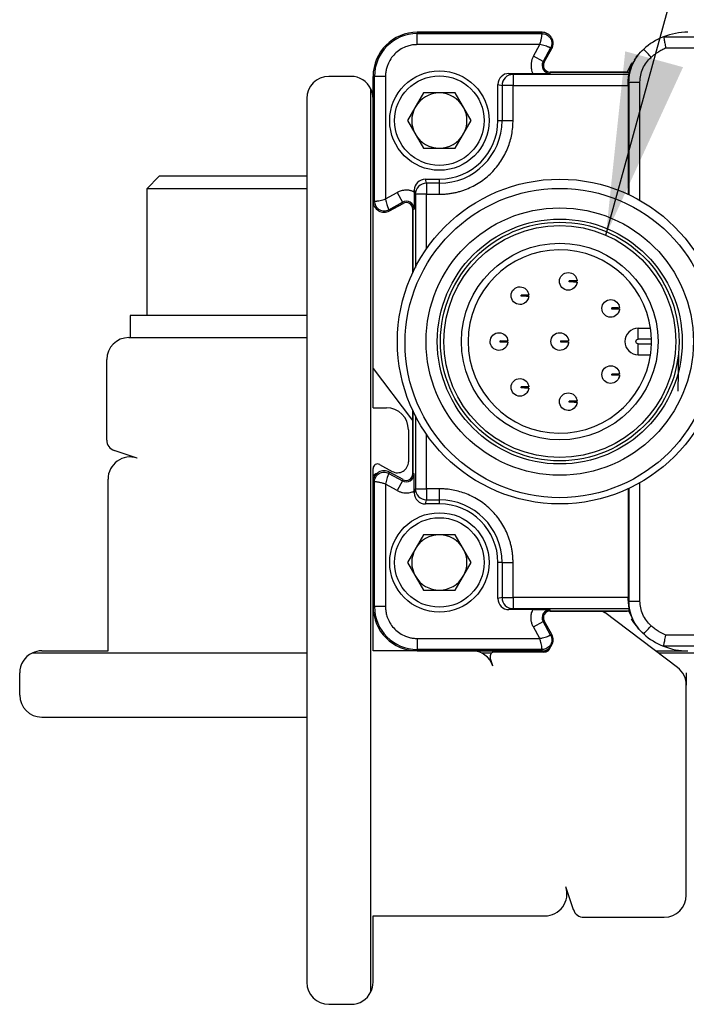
# Model space of a CAD drawing. Header units: millimetres. Extents: x 16 to 683, y 16 to 524.
# Tile 3 of 18: x 54 to 85, y 155 to 200. Entities that reach past the tile are written whole.
import ezdxf

# ---------------------------------------------------------------- set-up
doc = ezdxf.new("R2010")
doc.units = ezdxf.units.MM
doc.header["$LTSCALE"] = 2.5
doc.layers.add('DIMENSIONS', color=140, linetype='Continuous', lineweight=25)
doc.dimstyles.new('SLDDIMSTYLE3', dxfattribs={"dimtxt": 0.18, "dimasz": 8.255, "dimexe": 0, "dimexo": 0.0625, "dimgap": 0, "dimtad": 0, "dimtih": 1, "dimtoh": 1, "dimdec": 0, "dimrnd": 1e-09, "dimzin": 0, "dimdsep": 46, "dimtxsty": 'Standard', "dimsah": 1, "dimcen": 0.09, "dimadec": 0, "dimazin": 0, "dimtfac": 8.255, "dimtdec": 0, "dimtofl": 0, "dimtmove": 0, "dimatfit": 3, "dimfxl": 0, "dimfrac": 2, "dimtolj": 1, "dimtzin": 0, "dimarcsym": 0})

msp = doc.modelspace()

# ---------------------------------------------------------------- linework, layer by layer
for p, q in [((72.325, 199.055), (72.325, 198.994)), ((72.325, 199.055), (77.975, 199.055)), ((77.975, 199.055), (72.325, 199.055)), ((72.325, 198.494), (72.325, 198.994)), ((72.325, 198.994), (77.975, 198.994)), ((77.975, 198.994), (77.975, 199.055)), ((83.478, 198.848), (97.69, 198.848)), ((77.871, 198.494), (72.325, 198.494)), ((77.582, 197.974), (77.871, 198.494)), ((78.359, 198.342), (78.019, 197.731)), ((78.412, 198.313), (78.359, 198.342)), ((83.577, 198.348), (97.69, 198.348)), ((78.019, 197.731), (77.582, 197.974)), ((78.073, 197.701), (78.412, 198.313)), ((78.073, 197.701), (78.412, 198.313)), ((82.297, 197.986), (82.148, 197.807)), ((78.019, 197.731), (78.073, 197.701)), ((69.325, 197.055), (68.325, 197.055)), ((70.325, 191.405), (70.325, 197.055)), ((70.325, 197.055), (70.386, 197.055)), ((70.325, 197.055), (70.325, 196.305)), ((70.386, 191.405), (70.386, 197.055)), ((70.886, 197.055), (70.386, 197.055)), ((70.886, 197.055), (70.886, 191.509)), ((76.66, 197.144), (76.475, 197.19)), ((76.475, 197.19), (77.555, 197.19)), ((76.66, 197.144), (76.66, 196.644)), ((81.906, 197.144), (76.66, 197.144)), ((78.335, 197.255), (81.899, 197.255)), ((78.335, 197.194), (78.335, 197.255)), ((81.825, 197.255), (78.335, 197.255)), ((75.975, 196.69), (76.161, 196.644)), ((75.975, 195.055), (75.975, 196.69)), ((76.66, 196.644), (76.161, 196.644)), ((76.161, 196.644), (76.161, 195.055)), ((76.66, 195.055), (76.66, 196.644)), ((76.66, 196.644), (81.871, 196.644)), ((81.871, 196.766), (81.908, 196.801)), ((81.871, 196.644), (81.871, 191.721)), ((81.908, 196.801), (81.908, 191.704)), ((82.408, 191.445), (82.408, 196.801)), ((70.225, 155.619), (70.225, 196.491)), ((72.603, 196.305), (71.882, 195.055)), ((74.047, 196.305), (72.603, 196.305)), ((74.768, 195.055), (74.047, 196.305)), ((67.325, 196.055), (67.325, 156.055)), ((71.882, 195.055), (72.603, 193.805)), ((74.047, 193.805), (74.768, 195.055)), ((75.975, 195.055), (76.161, 195.055)), ((76.161, 195.055), (76.66, 195.055)), ((70.325, 193.805), (70.325, 191.405)), ((72.603, 193.805), (74.047, 193.805)), ((60.642, 192.535), (60.075, 191.968)), ((63.557, 192.535), (60.642, 192.535)), ((67.325, 192.535), (63.557, 192.535)), ((72.737, 192.22), (72.69, 192.405)), ((72.69, 192.405), (73.325, 192.405)), ((73.325, 192.22), (72.737, 192.22)), ((72.737, 192.22), (72.737, 191.72)), ((73.325, 192.22), (73.325, 192.405)), ((73.325, 191.72), (73.325, 192.22)), ((60.075, 191.968), (60.075, 186.235)), ((63.439, 191.968), (60.075, 191.968)), ((67.325, 191.968), (63.439, 191.968)), ((70.886, 191.509), (71.407, 191.798)), ((71.407, 191.798), (71.65, 191.361)), ((72.19, 191.905), (72.237, 191.72)), ((72.19, 191.825), (72.19, 191.905)), ((72.737, 191.72), (72.237, 191.72)), ((72.237, 191.72), (72.237, 188.413)), ((72.737, 191.72), (73.325, 191.72)), ((72.737, 189.246), (72.737, 191.72)), ((70.325, 182.055), (70.325, 191.405)), ((70.325, 191.405), (70.386, 191.405)), ((71.038, 191.021), (71.65, 191.361)), ((71.679, 191.308), (71.068, 190.968)), ((71.068, 190.968), (71.679, 191.308)), ((71.679, 191.308), (71.65, 191.361)), ((71.038, 191.021), (71.068, 190.968)), ((72.125, 188.186), (72.125, 191.045)), ((72.125, 191.045), (72.186, 191.045)), ((72.125, 191.045), (72.125, 188.186)), ((81.486, 186.747), (81.486, 186.747)), ((81.48, 186.347), (81.486, 186.347)), ((59.325, 186.235), (59.325, 185.235)), ((63.283, 186.235), (59.325, 186.235)), ((67.325, 186.235), (63.283, 186.235)), ((82.325, 185.155), (82.325, 185.655)), ((82.325, 185.655), (82.881, 185.655)), ((59.265, 185.235), (67.325, 185.235)), ((82.924, 185.155), (82.325, 185.155)), ((82.325, 184.955), (82.924, 184.955)), ((82.325, 184.455), (82.325, 184.955)), ((84.149, 184.526), (84.123, 182.811)), ((58.265, 180.597), (58.265, 184.235)), ((82.325, 184.455), (82.881, 184.455)), ((70.325, 183.836), (72.062, 181.543)), ((79.563, 182.526), (79.562, 182.526)), ((70.325, 182.055), (70.925, 182.055)), ((72.125, 179.065), (72.125, 181.925)), ((72.125, 181.925), (72.125, 179.065)), ((79.556, 182.126), (79.562, 182.126)), ((72.237, 181.698), (72.237, 178.391)), ((71.925, 181.055), (71.925, 179.616)), ((72.737, 178.391), (72.737, 180.865)), ((59.638, 179.782), (58.608, 180.122)), ((70.325, 178.706), (70.325, 179.315)), ((70.622, 179.49), (71.182, 179.179)), ((58.325, 171.055), (58.325, 178.832)), ((71.068, 179.143), (71.038, 179.089)), ((71.038, 179.089), (71.65, 178.75)), ((71.679, 178.803), (71.068, 179.143)), ((71.679, 178.803), (71.068, 179.143)), ((71.65, 178.75), (71.407, 178.312)), ((71.65, 178.75), (71.679, 178.803)), ((72.186, 179.065), (72.125, 179.065)), ((70.386, 178.706), (70.325, 178.706)), ((70.325, 173.055), (70.325, 178.706)), ((70.325, 178.706), (70.325, 176.305)), ((70.386, 173.055), (70.386, 178.706)), ((70.886, 178.602), (70.886, 173.055)), ((71.407, 178.312), (70.886, 178.602)), ((72.237, 178.391), (72.19, 178.205)), ((72.19, 178.205), (72.19, 178.285)), ((72.237, 178.391), (72.737, 178.391)), ((73.325, 178.391), (72.737, 178.391)), ((72.737, 178.391), (72.737, 177.891)), ((73.325, 177.891), (73.325, 178.391)), ((81.871, 178.389), (81.871, 173.467)), ((81.908, 178.407), (81.908, 173.31)), ((82.408, 173.31), (82.408, 178.666)), ((72.69, 177.705), (72.737, 177.891)), ((72.737, 177.891), (73.325, 177.891)), ((73.325, 177.705), (73.325, 177.891)), ((73.325, 177.705), (72.69, 177.705)), ((72.603, 176.305), (71.882, 175.055)), ((74.047, 176.305), (72.603, 176.305)), ((74.768, 175.055), (74.047, 176.305)), ((71.882, 175.055), (72.603, 173.805)), ((74.047, 173.805), (74.768, 175.055)), ((75.975, 173.421), (75.975, 175.055)), ((76.161, 175.055), (75.975, 175.055)), ((76.161, 175.055), (76.66, 175.055)), ((76.161, 175.055), (76.161, 173.467)), ((76.66, 173.467), (76.66, 175.055)), ((70.325, 173.805), (70.325, 173.055)), ((72.603, 173.805), (74.047, 173.805)), ((76.161, 173.467), (75.975, 173.421)), ((76.161, 173.467), (76.66, 173.467)), ((81.871, 173.467), (76.66, 173.467)), ((76.66, 173.467), (76.66, 172.967)), ((70.325, 171.055), (70.325, 173.055)), ((70.325, 173.055), (70.386, 173.055)), ((70.886, 173.055), (70.386, 173.055)), ((76.475, 172.921), (76.66, 172.967)), ((76.66, 172.967), (81.906, 172.967)), ((81.908, 173.31), (81.871, 173.345)), ((77.555, 172.921), (76.475, 172.921)), ((78.335, 172.855), (78.335, 172.916)), ((81.899, 172.855), (78.335, 172.855)), ((78.335, 172.855), (81.825, 172.855)), ((84.109, 170.296), (80.812, 172.793)), ((81.899, 172.855), (82.157, 172.308)), ((77.582, 172.137), (78.019, 172.38)), ((77.871, 171.616), (77.582, 172.137)), ((78.073, 172.41), (78.019, 172.38)), ((78.359, 171.768), (78.019, 172.38)), ((78.412, 171.798), (78.073, 172.41)), ((78.412, 171.798), (78.073, 172.41)), ((82.148, 172.304), (82.297, 172.125)), ((72.325, 171.616), (72.325, 171.116)), ((72.325, 171.616), (77.871, 171.616)), ((78.359, 171.768), (78.412, 171.798)), ((97.69, 171.763), (83.577, 171.763)), ((97.69, 171.263), (83.478, 171.263)), ((67.325, 170.955), (54.889, 170.955)), ((55.325, 171.055), (58.325, 171.055)), ((72.325, 171.055), (70.325, 171.055)), ((77.975, 171.116), (72.325, 171.116)), ((72.325, 171.055), (72.325, 171.116)), ((77.975, 171.055), (72.325, 171.055)), ((72.325, 171.055), (77.975, 171.055)), ((75.701, 170.955), (75.238, 170.955)), ((75.752, 170.369), (75.631, 170.733)), ((78.059, 170.996), (75.821, 170.996)), ((77.975, 171.055), (77.975, 171.116)), ((77.975, 171.055), (78.239, 171.055)), ((83.106, 171.055), (84.575, 171.055)), ((95.761, 170.955), (83.238, 170.955)), ((54.325, 169.055), (54.325, 170.055)), ((84.505, 170.055), (84.505, 169.499)), ((84.505, 159.996), (84.505, 169.499)), ((55.325, 168.055), (67.325, 168.055)), ((79.391, 159.339), (79.052, 160.369)), ((70.325, 159.055), (78.102, 159.055)), ((70.325, 156.055), (70.325, 159.055)), ((79.866, 158.996), (83.505, 158.996)), ((68.325, 155.055), (69.325, 155.055))]:
    msp.add_line(p, q)
at = {"flags": 128}
for points in [[(82.233, 197.93), (82.283, 197.991), (82.466, 198.189)], [(81.825, 197.255), (82.027, 197.64), (82.051, 197.677)], [(72.062, 181.543), (72.109, 181.476), (72.125, 181.45)], [(80.719, 172.855), (80.746, 172.839), (80.812, 172.793)]]:
    msp.add_lwpolyline(points, dxfattribs=at)
for centre, radius in [((73.325, 195.055), 2.25), ((73.325, 195.055), 2.025), ((78.775, 185.055), 7.35), ((78.773, 184.986), 7), ((78.775, 185.055), 6.051), ((78.775, 185.055), 5.543), ((78.775, 185.055), 5.4), ((78.775, 185.055), 5.25), ((78.775, 185.055), 4.45), ((73.325, 175.055), 2.25), ((73.325, 175.055), 2.025)]:
    msp.add_circle(centre, radius)
for centre, radius, start, end in [((72.325, 197.055), 2, 90, 180), ((72.325, 197.055), 2, 90, 180), ((72.325, 197.055), 1.939, 90, 180), ((77.975, 198.555), 0.5, 330.9454, 89.9997), ((77.975, 198.555), 0.5, 330.9454, 90), ((84.575, 196.055), 3.001, 111.4429, 131.7934), ((84.575, 196.055), 3.001, 90, 111.4428), ((78.335, 197.555), 0.361, 150.9454, 270), ((78.335, 197.555), 0.3, 150.9454, 270), ((78.335, 197.555), 0.3, 150.9454, 270), ((68.325, 196.055), 1, 90, 180), ((69.325, 196.055), 1, 25.8419, 90), ((76.661, 196.643), 0.5, 135.0188, 179.9833), ((76.661, 196.644), 0.5, 90.0224, 135.0218), ((69.325, 196.055), 1, 0, 25.8419), ((73.325, 195.055), 1.25, 90, 150), ((73.325, 195.055), 1.25, 30, 90), ((73.325, 195.055), 1.25, 150, 210), ((73.325, 195.055), 1.25, 330, 30), ((73.325, 195.055), 2.836, 270, 0), ((73.325, 195.055), 2.65, 270, 0), ((73.325, 195.055), 1.25, 210, 270), ((73.325, 195.055), 1.25, 270, 330), ((72.737, 191.719), 0.5, 90.0167, 134.9812), ((72.736, 191.72), 0.5, 134.9782, 179.9776), ((70.825, 191.405), 0.5, 180, 299.0546), ((70.825, 191.405), 0.5, 180, 299.0546), ((71.825, 191.045), 0.361, 0, 119.0546), ((71.825, 191.045), 0.3, 0, 119.0546), ((71.825, 191.045), 0.3, 0, 119.0546), ((78.775, 185.055), 4.15, 1.3808, 358.6192), ((82.325, 185.055), 0.6, 90, 270), ((59.265, 184.235), 1, 90, 180), ((78.775, 185.055), 4.15, 358.6192, 1.3808), ((70.925, 181.055), 1, 0, 90), ((58.765, 180.597), 0.5, 180, 251.7371), ((59.325, 178.832), 1, 71.7371, 180), ((71.425, 179.616), 0.5, 240.9454, 0), ((70.525, 179.315), 0.2, 60.9454, 180), ((70.825, 178.706), 0.5, 60.9454, 180), ((70.825, 178.706), 0.5, 60.9454, 180), ((70.565, 178.79), 0.3, 103.5085, 143.2046), ((71.825, 179.065), 0.361, 240.9454, 360), ((71.825, 179.065), 0.3, 240.9454, 0), ((71.825, 179.065), 0.3, 240.9454, 0), ((72.736, 178.391), 0.5, 180.0224, 225.0218), ((72.737, 178.391), 0.5, 225.0188, 269.9833), ((73.325, 175.055), 2.836, 0, 90), ((73.325, 175.055), 2.65, 0, 90), ((73.325, 175.055), 1.25, 90, 150), ((73.325, 175.055), 1.25, 30, 90), ((73.325, 175.055), 1.25, 150, 210), ((73.325, 175.055), 1.25, 330, 30), ((73.325, 175.055), 1.25, 210, 270), ((73.325, 175.055), 1.25, 270, 330), ((76.661, 173.467), 0.5, 180.0167, 224.9812), ((72.325, 173.055), 2, 180, 270), ((72.325, 173.055), 2, 180, 270), ((72.325, 173.055), 1.939, 180, 270), ((76.661, 173.467), 0.5, 224.9782, 269.9776), ((78.335, 172.555), 0.361, 90, 209.0546), ((78.335, 172.555), 0.3, 90, 209.0546), ((78.335, 172.555), 0.3, 90, 209.0546), ((84.575, 174.056), 3.001, 211.1297, 226.1055), ((77.975, 171.555), 0.5, 270, 29.0546), ((77.975, 171.555), 0.5, 270, 29.0546), ((84.575, 174.056), 3.001, 228.2066, 248.5571), ((78.059, 171.296), 0.3, 270, 346.4915), ((84.575, 174.056), 3.001, 248.5572, 270), ((55.325, 170.055), 1, 115.8419, 180), ((55.325, 170.055), 1, 90, 115.8419), ((74.802, 170.055), 1, 18.2629, 90), ((75.821, 170.796), 0.2, 90, 198.2629), ((83.505, 169.499), 1, 0, 52.8533), ((55.325, 169.055), 1, 180, 270), ((78.102, 160.055), 1, 270, 18.2629), ((83.505, 159.996), 1, 270, 0), ((79.866, 159.496), 0.5, 198.2629, 270), ((68.325, 156.055), 1, 180, 270), ((69.325, 156.055), 1, 334.1581, 0), ((69.325, 156.055), 1, 270, 334.1581)]:
    msp.add_arc(centre, radius, start, end)
for centre, major_axis, ratio, start_param, end_param in [((76.475, 196.69), (0.485, -0.121), 0.999353, 1.815838, 3.386329), ((81.87, 196.644), (0, 0.5), 0.003491, 4.712389, 4.960038), ((72.69, 191.905), (0.121, -0.485), 0.999353, 2.896856, 4.467348), ((72.69, 178.206), (0.121, 0.485), 0.999353, 1.815838, 3.386329), ((76.475, 173.421), (0.485, 0.121), 0.999353, 2.896856, 4.467348), ((81.87, 173.467), (0, 0.5), 0.003491, 4.46474, 4.712389)]:
    msp.add_ellipse(centre, major_axis=major_axis, ratio=ratio, start_param=start_param, end_param=end_param)
for points, knots in [([(77.871, 198.494), (77.879, 198.517), (77.896, 198.564), (77.916, 198.637), (77.934, 198.71), (77.948, 198.781), (77.959, 198.849), (77.968, 198.91), (77.973, 198.954), (77.975, 198.986), (77.975, 198.991), (77.975, 198.994)], [0, 0, 0, 0, 0.0926685, 0.1891179, 0.2896259, 0.3944373, 0.503768, 0.6265294, 0.7509268, 0.8531551, 1, 1, 1, 1]), ([(77.975, 198.994), (78.051, 198.994), (78.127, 198.974), (78.259, 198.899), (78.315, 198.843), (78.392, 198.712), (78.413, 198.637), (78.415, 198.485), (78.396, 198.409), (78.359, 198.342)], [0, 0, 0, 0, 0.25, 0.25, 0.5, 0.5, 0.75, 0.75, 1, 1, 1, 1]), ([(83.478, 198.848), (83.478, 198.847), (83.478, 198.846), (83.481, 198.833), (83.486, 198.807), (83.494, 198.763), (83.507, 198.698), (83.524, 198.609), (83.548, 198.49), (83.567, 198.397), (83.577, 198.348)], [0, 0, 0, 0, 0.0716494, 0.1561555, 0.2535932, 0.3791691, 0.5023005, 0.6421508, 0.808046, 1, 1, 1, 1]), ([(72.325, 198.494), (72.289, 198.493), (72.216, 198.492), (72.108, 198.479), (72.002, 198.459), (71.897, 198.431), (71.737, 198.374), (71.529, 198.267), (71.301, 198.08), (71.113, 197.851), (70.995, 197.622), (70.928, 197.414), (70.892, 197.236), (70.888, 197.116), (70.886, 197.055)], [0, 0, 0, 0, 0.048274, 0.096154, 0.143915, 0.191834, 0.240185, 0.369997, 0.500048, 0.62986, 0.759911, 0.840101, 0.919702, 1, 1, 1, 1]), ([(78.359, 198.342), (78.358, 198.343), (78.356, 198.344), (78.343, 198.35), (78.325, 198.358), (78.303, 198.368), (78.277, 198.379), (78.25, 198.39), (78.199, 198.409), (78.117, 198.437), (77.996, 198.472), (77.912, 198.487), (77.871, 198.494)], [0, 0, 0, 0, 0.086836, 0.168372, 0.244617, 0.315583, 0.381285, 0.441744, 0.496984, 0.677539, 0.844852, 1, 1, 1, 1]), ([(82.908, 197.919), (82.942, 197.948), (83.009, 198.006), (83.115, 198.086), (83.243, 198.174), (83.396, 198.264), (83.517, 198.32), (83.577, 198.348)], [0, 0, 0, 0, 0.166671, 0.333344, 0.500023, 0.750019, 1, 1, 1, 1]), ([(77.582, 197.974), (77.571, 197.953), (77.55, 197.913), (77.525, 197.85), (77.505, 197.79), (77.484, 197.702), (77.468, 197.566), (77.48, 197.415), (77.513, 197.295), (77.536, 197.231), (77.55, 197.2), (77.555, 197.19)], [0, 0, 0, 0, 0.083629, 0.167268, 0.250927, 0.318973, 0.500224, 0.750615, 0.874587, 0.95769, 1, 1, 1, 1]), ([(81.908, 196.801), (81.908, 197.073), (81.966, 197.358), (82.199, 197.877), (82.372, 198.11), (82.575, 198.292)], [0, 0, 0, 0, 0.5, 0.5, 1, 1, 1, 1]), ([(82.408, 196.801), (82.408, 197.011), (82.453, 197.221), (82.625, 197.605), (82.752, 197.779), (82.908, 197.919)], [0, 0, 0, 0, 0.5, 0.5, 1, 1, 1, 1]), ([(82.908, 197.919), (82.869, 197.963), (82.827, 198.01), (82.745, 198.102), (82.705, 198.146), (82.64, 198.219), (82.615, 198.247), (82.582, 198.284), (82.575, 198.292), (82.575, 198.292)], [0, 0, 0, 0, 0.25, 0.25, 0.5, 0.5, 0.75, 0.75, 1, 1, 1, 1]), ([(82.172, 197.792), (82.097, 197.689), (81.978, 197.523), (81.92, 197.328), (81.899, 197.255)], [0, 0, 0, 0, 0.624729, 1, 1, 1, 1]), ([(77.555, 197.19), (77.716, 197.19), (77.869, 197.19), (78.127, 197.192), (78.232, 197.193), (78.335, 197.194)], [0, 0, 0, 0, 0.5, 0.5, 1, 1, 1, 1]), ([(81.871, 196.766), (81.871, 196.874), (81.88, 196.969), (81.898, 197.105), (81.906, 197.143), (81.906, 197.144)], [0, 0, 0, 0, 0.5, 0.5, 1, 1, 1, 1]), ([(81.899, 197.255), (81.899, 197.237), (81.899, 197.2), (81.904, 197.163), (81.906, 197.144)], [0, 0, 0, 0, 0.492594, 1, 1, 1, 1]), ([(81.908, 196.801), (81.908, 196.801), (81.919, 196.801), (81.968, 196.801), (82.006, 196.801), (82.104, 196.801), (82.163, 196.801), (82.286, 196.801), (82.349, 196.801), (82.408, 196.801)], [0, 0, 0, 0, 0.25, 0.25, 0.5, 0.5, 0.75, 0.75, 1, 1, 1, 1]), ([(73.325, 191.72), (73.385, 191.721), (73.505, 191.723), (73.684, 191.738), (73.862, 191.762), (74.038, 191.795), (74.213, 191.839), (74.384, 191.891), (74.604, 191.971), (74.865, 192.09), (75.16, 192.262), (75.435, 192.463), (75.688, 192.693), (75.917, 192.946), (76.186, 193.312), (76.439, 193.804), (76.592, 194.325), (76.645, 194.701), (76.659, 194.91), (76.66, 195.015), (76.66, 195.055)], [0, 0, 0, 0, 0.034297, 0.068595, 0.102892, 0.137189, 0.171487, 0.205784, 0.240081, 0.305071, 0.370065, 0.435124, 0.500166, 0.565492, 0.630155, 0.760076, 0.879937, 0.939684, 0.97707, 1, 1, 1, 1]), ([(72.19, 191.825), (72.17, 191.834), (72.128, 191.853), (72.063, 191.874), (72.001, 191.89), (71.912, 191.905), (71.776, 191.911), (71.626, 191.888), (71.508, 191.848), (71.447, 191.82), (71.417, 191.804), (71.407, 191.798)], [0, 0, 0, 0, 0.083629, 0.167268, 0.250927, 0.318973, 0.500224, 0.750615, 0.874587, 0.95769, 1, 1, 1, 1]), ([(72.19, 191.825), (72.19, 191.664), (72.19, 191.511), (72.188, 191.253), (72.187, 191.148), (72.186, 191.045)], [0, 0, 0, 0, 0.5, 0.5, 1, 1, 1, 1]), ([(70.386, 191.405), (70.387, 191.405), (70.389, 191.405), (70.403, 191.406), (70.423, 191.408), (70.448, 191.41), (70.475, 191.413), (70.505, 191.417), (70.558, 191.425), (70.644, 191.44), (70.766, 191.468), (70.847, 191.496), (70.886, 191.509)], [0, 0, 0, 0, 0.086836, 0.168372, 0.244616, 0.315582, 0.381285, 0.441743, 0.496984, 0.677539, 0.844852, 1, 1, 1, 1]), ([(70.386, 191.405), (70.386, 191.342), (70.4, 191.27), (70.472, 191.133), (70.53, 191.069), (70.674, 190.985), (70.758, 190.964), (70.913, 190.968), (70.983, 190.991), (71.038, 191.021)], [0, 0, 0, 0, 0.25, 0.25, 0.5, 0.5, 0.75, 0.75, 1, 1, 1, 1]), ([(70.886, 191.509), (70.889, 191.489), (70.896, 191.447), (70.916, 191.363), (70.945, 191.261), (70.977, 191.166), (71.003, 191.099), (71.02, 191.058), (71.034, 191.028), (71.037, 191.024), (71.038, 191.021)], [0, 0, 0, 0, 0.0758552, 0.1607665, 0.3315653, 0.5033906, 0.6261683, 0.7507368, 0.8530844, 1, 1, 1, 1]), ([(78.758, 187.785), (78.76, 187.889), (78.804, 187.993), (78.955, 188.139), (79.059, 188.18), (79.164, 188.179)], [0, 0, 0, 0, 0.5, 0.5, 1, 1, 1, 1]), ([(79.164, 188.179), (79.265, 188.177), (79.364, 188.136), (79.508, 187.996), (79.553, 187.898), (79.558, 187.798)], [0, 0, 0, 0, 0.5, 0.5, 1, 1, 1, 1]), ([(79.152, 187.379), (79.047, 187.38), (78.944, 187.425), (78.798, 187.575), (78.756, 187.68), (78.758, 187.785)], [0, 0, 0, 0, 0.5, 0.5, 1, 1, 1, 1]), ([(79.557, 187.748), (79.549, 187.647), (79.502, 187.551), (79.353, 187.415), (79.253, 187.377), (79.152, 187.379)], [0, 0, 0, 0, 0.5, 0.5, 1, 1, 1, 1]), ([(79.208, 187.753), (79.208, 187.761), (79.207, 187.778), (79.208, 187.795), (79.208, 187.803)], [0, 0, 0, 0, 0.4999, 1, 1, 1, 1]), ([(79.558, 187.798), (79.557, 187.798), (79.555, 187.798), (79.543, 187.798), (79.515, 187.798), (79.465, 187.799), (79.391, 187.8), (79.334, 187.801), (79.273, 187.802), (79.229, 187.803), (79.208, 187.803)], [0, 0, 0, 0, 0.120129, 0.2376, 0.353255, 0.624004, 0.73408, 0.835323, 0.920439, 1, 1, 1, 1]), ([(79.557, 187.748), (79.556, 187.748), (79.554, 187.748), (79.541, 187.748), (79.521, 187.748), (79.496, 187.749), (79.469, 187.749), (79.433, 187.75), (79.388, 187.75), (79.326, 187.751), (79.267, 187.751), (79.223, 187.752), (79.208, 187.753)], [0, 0, 0, 0, 0.128865, 0.251264, 0.363798, 0.46414, 0.55099, 0.624213, 0.748808, 0.835186, 0.942651, 1, 1, 1, 1]), ([(79.557, 187.748), (79.556, 187.736), (79.553, 187.712), (79.546, 187.679), (79.537, 187.649), (79.523, 187.614), (79.507, 187.582), (79.5, 187.572), (79.502, 187.575), (79.506, 187.582), (79.508, 187.586)], [0, 0, 0, 0, 0.100037, 0.198667, 0.299058, 0.404218, 0.610889, 0.805041, 0.902842, 1, 1, 1, 1]), ([(76.571, 187.137), (76.573, 187.242), (76.617, 187.345), (76.768, 187.491), (76.872, 187.532), (76.977, 187.531)], [0, 0, 0, 0, 0.5, 0.5, 1, 1, 1, 1]), ([(76.977, 187.531), (77.078, 187.529), (77.177, 187.488), (77.322, 187.348), (77.366, 187.25), (77.371, 187.15)], [0, 0, 0, 0, 0.5, 0.5, 1, 1, 1, 1]), ([(76.965, 186.731), (76.86, 186.732), (76.757, 186.777), (76.611, 186.927), (76.57, 187.032), (76.571, 187.137)], [0, 0, 0, 0, 0.5, 0.5, 1, 1, 1, 1]), ([(77.37, 187.1), (77.362, 187), (77.315, 186.903), (77.166, 186.767), (77.066, 186.729), (76.965, 186.731)], [0, 0, 0, 0, 0.5, 0.5, 1, 1, 1, 1]), ([(77.371, 187.15), (77.37, 187.15), (77.368, 187.15), (77.356, 187.15), (77.328, 187.151), (77.279, 187.151), (77.204, 187.152), (77.147, 187.153), (77.086, 187.154), (77.043, 187.155), (77.021, 187.155)], [0, 0, 0, 0, 0.120129, 0.2376, 0.353255, 0.624004, 0.73408, 0.835323, 0.920439, 1, 1, 1, 1]), ([(77.021, 187.105), (77.021, 187.113), (77.021, 187.13), (77.021, 187.147), (77.021, 187.155)], [0, 0, 0, 0, 0.4999005, 1, 1, 1, 1]), ([(77.37, 187.1), (77.369, 187.1), (77.367, 187.1), (77.354, 187.1), (77.334, 187.1), (77.309, 187.101), (77.282, 187.101), (77.246, 187.102), (77.201, 187.102), (77.139, 187.104), (77.08, 187.103), (77.036, 187.105), (77.021, 187.105)], [0, 0, 0, 0, 0.128865, 0.251264, 0.363798, 0.46414, 0.55099, 0.624213, 0.748808, 0.835186, 0.942651, 1, 1, 1, 1]), ([(77.37, 187.1), (77.369, 187.088), (77.366, 187.064), (77.359, 187.031), (77.35, 187.001), (77.337, 186.967), (77.32, 186.934), (77.313, 186.924), (77.316, 186.927), (77.319, 186.934), (77.321, 186.938)], [0, 0, 0, 0, 0.100037, 0.198667, 0.299058, 0.404218, 0.610889, 0.805041, 0.902842, 1, 1, 1, 1]), ([(80.682, 186.559), (80.683, 186.664), (80.728, 186.767), (80.878, 186.913), (80.983, 186.955), (81.088, 186.953)], [0, 0, 0, 0, 0.5, 0.5, 1, 1, 1, 1]), ([(81.088, 186.953), (81.188, 186.952), (81.288, 186.91), (81.432, 186.771), (81.476, 186.673), (81.481, 186.572)], [0, 0, 0, 0, 0.5, 0.5, 1, 1, 1, 1]), ([(81.076, 186.153), (80.971, 186.155), (80.867, 186.199), (80.722, 186.35), (80.68, 186.454), (80.682, 186.559)], [0, 0, 0, 0, 0.5, 0.5, 1, 1, 1, 1]), ([(81.48, 186.522), (81.473, 186.422), (81.425, 186.325), (81.277, 186.19), (81.176, 186.152), (81.076, 186.153)], [0, 0, 0, 0, 0.5, 0.5, 1, 1, 1, 1]), ([(81.131, 186.527), (81.131, 186.536), (81.131, 186.552), (81.132, 186.569), (81.132, 186.577)], [0, 0, 0, 0, 0.4999, 1, 1, 1, 1]), ([(81.481, 186.522), (81.48, 186.522), (81.478, 186.522), (81.464, 186.522), (81.444, 186.523), (81.42, 186.523), (81.392, 186.523), (81.356, 186.524), (81.311, 186.525), (81.249, 186.526), (81.19, 186.525), (81.146, 186.527), (81.131, 186.527)], [0, 0, 0, 0, 0.128865, 0.251264, 0.363798, 0.46414, 0.55099, 0.624213, 0.748808, 0.835186, 0.942651, 1, 1, 1, 1]), ([(81.481, 186.572), (81.48, 186.572), (81.479, 186.572), (81.467, 186.572), (81.438, 186.573), (81.389, 186.574), (81.315, 186.575), (81.257, 186.576), (81.197, 186.576), (81.153, 186.577), (81.132, 186.577)], [0, 0, 0, 0, 0.1201292, 0.2376004, 0.3532546, 0.6240038, 0.7340801, 0.8353235, 0.9204386, 1, 1, 1, 1]), ([(81.48, 186.522), (81.479, 186.51), (81.477, 186.486), (81.469, 186.453), (81.46, 186.424), (81.447, 186.389), (81.43, 186.356), (81.424, 186.346), (81.426, 186.35), (81.43, 186.357), (81.432, 186.36)], [0, 0, 0, 0, 0.100037, 0.198667, 0.299058, 0.404218, 0.610889, 0.805041, 0.902842, 1, 1, 1, 1]), ([(75.625, 185.061), (75.627, 185.166), (75.672, 185.269), (75.822, 185.415), (75.927, 185.457), (76.031, 185.455)], [0, 0, 0, 0, 0.5, 0.5, 1, 1, 1, 1]), ([(76.031, 185.455), (76.132, 185.454), (76.231, 185.413), (76.376, 185.273), (76.42, 185.175), (76.425, 185.074)], [0, 0, 0, 0, 0.5, 0.5, 1, 1, 1, 1]), ([(78.375, 185.061), (78.377, 185.166), (78.422, 185.269), (78.572, 185.415), (78.677, 185.457), (78.781, 185.455)], [0, 0, 0, 0, 0.5, 0.5, 1, 1, 1, 1]), ([(78.781, 185.455), (78.882, 185.454), (78.981, 185.413), (79.126, 185.273), (79.17, 185.175), (79.175, 185.074)], [0, 0, 0, 0, 0.5, 0.5, 1, 1, 1, 1]), ([(76.019, 184.655), (75.915, 184.657), (75.811, 184.702), (75.665, 184.852), (75.624, 184.957), (75.625, 185.061)], [0, 0, 0, 0, 0.5, 0.5, 1, 1, 1, 1]), ([(76.424, 185.024), (76.416, 184.924), (76.369, 184.827), (76.22, 184.692), (76.12, 184.654), (76.019, 184.655)], [0, 0, 0, 0, 0.5, 0.5, 1, 1, 1, 1]), ([(76.075, 185.03), (76.075, 185.038), (76.075, 185.055), (76.075, 185.071), (76.076, 185.08)], [0, 0, 0, 0, 0.4999, 1, 1, 1, 1]), ([(76.424, 185.024), (76.423, 185.024), (76.422, 185.024), (76.408, 185.025), (76.388, 185.025), (76.363, 185.025), (76.336, 185.026), (76.3, 185.026), (76.255, 185.027), (76.193, 185.028), (76.134, 185.028), (76.09, 185.029), (76.075, 185.03)], [0, 0, 0, 0, 0.128865, 0.251264, 0.363798, 0.46414, 0.55099, 0.624213, 0.748808, 0.835186, 0.942651, 1, 1, 1, 1]), ([(76.425, 185.074), (76.424, 185.074), (76.423, 185.074), (76.41, 185.075), (76.382, 185.075), (76.333, 185.076), (76.258, 185.077), (76.201, 185.078), (76.14, 185.079), (76.097, 185.079), (76.076, 185.08)], [0, 0, 0, 0, 0.1201292, 0.2376004, 0.3532546, 0.6240038, 0.7340801, 0.8353235, 0.9204386, 1, 1, 1, 1]), ([(76.424, 185.024), (76.423, 185.012), (76.42, 184.989), (76.413, 184.956), (76.404, 184.926), (76.391, 184.891), (76.374, 184.859), (76.368, 184.848), (76.37, 184.852), (76.374, 184.859), (76.376, 184.862)], [0, 0, 0, 0, 0.100037, 0.198667, 0.299058, 0.404218, 0.610889, 0.805041, 0.902842, 1, 1, 1, 1]), ([(78.769, 184.655), (78.665, 184.657), (78.561, 184.702), (78.415, 184.852), (78.374, 184.957), (78.375, 185.061)], [0, 0, 0, 0, 0.5, 0.5, 1, 1, 1, 1]), ([(79.174, 185.024), (79.166, 184.924), (79.119, 184.827), (78.97, 184.692), (78.87, 184.654), (78.769, 184.655)], [0, 0, 0, 0, 0.5, 0.5, 1, 1, 1, 1]), ([(78.825, 185.03), (78.825, 185.038), (78.825, 185.055), (78.825, 185.071), (78.826, 185.08)], [0, 0, 0, 0, 0.4999, 1, 1, 1, 1]), ([(79.174, 185.024), (79.173, 185.024), (79.172, 185.024), (79.158, 185.025), (79.138, 185.025), (79.113, 185.025), (79.086, 185.026), (79.05, 185.026), (79.005, 185.027), (78.943, 185.028), (78.884, 185.028), (78.84, 185.029), (78.825, 185.03)], [0, 0, 0, 0, 0.128865, 0.251264, 0.363798, 0.46414, 0.55099, 0.624213, 0.748808, 0.835186, 0.942651, 1, 1, 1, 1]), ([(79.175, 185.074), (79.174, 185.074), (79.173, 185.074), (79.16, 185.075), (79.132, 185.075), (79.083, 185.076), (79.008, 185.077), (78.951, 185.078), (78.89, 185.079), (78.847, 185.079), (78.826, 185.08)], [0, 0, 0, 0, 0.1201292, 0.2376004, 0.3532546, 0.6240038, 0.7340801, 0.8353235, 0.9204386, 1, 1, 1, 1]), ([(79.174, 185.024), (79.173, 185.012), (79.17, 184.989), (79.163, 184.956), (79.154, 184.926), (79.141, 184.891), (79.124, 184.859), (79.118, 184.848), (79.12, 184.852), (79.124, 184.859), (79.126, 184.862)], [0, 0, 0, 0, 0.100037, 0.198667, 0.299058, 0.404218, 0.610889, 0.805041, 0.902842, 1, 1, 1, 1]), ([(80.682, 183.564), (80.683, 183.668), (80.728, 183.772), (80.878, 183.918), (80.983, 183.959), (81.088, 183.958)], [0, 0, 0, 0, 0.5, 0.5, 1, 1, 1, 1]), ([(81.088, 183.958), (81.188, 183.956), (81.288, 183.915), (81.432, 183.775), (81.476, 183.677), (81.481, 183.577)], [0, 0, 0, 0, 0.5, 0.5, 1, 1, 1, 1]), ([(76.571, 182.986), (76.573, 183.091), (76.617, 183.194), (76.768, 183.34), (76.872, 183.381), (76.977, 183.38)], [0, 0, 0, 0, 0.5, 0.5, 1, 1, 1, 1]), ([(76.977, 183.38), (77.078, 183.378), (77.177, 183.337), (77.322, 183.197), (77.366, 183.099), (77.371, 182.999)], [0, 0, 0, 0, 0.5, 0.5, 1, 1, 1, 1]), ([(81.076, 183.158), (80.971, 183.159), (80.867, 183.204), (80.722, 183.354), (80.68, 183.459), (80.682, 183.564)], [0, 0, 0, 0, 0.5, 0.5, 1, 1, 1, 1]), ([(81.48, 183.527), (81.473, 183.426), (81.425, 183.33), (81.277, 183.194), (81.176, 183.156), (81.076, 183.158)], [0, 0, 0, 0, 0.5, 0.5, 1, 1, 1, 1]), ([(81.131, 183.532), (81.131, 183.54), (81.131, 183.557), (81.132, 183.574), (81.132, 183.582)], [0, 0, 0, 0, 0.4999, 1, 1, 1, 1]), ([(81.481, 183.527), (81.48, 183.527), (81.478, 183.527), (81.464, 183.527), (81.444, 183.527), (81.42, 183.528), (81.392, 183.528), (81.356, 183.529), (81.311, 183.529), (81.249, 183.53), (81.19, 183.53), (81.146, 183.531), (81.131, 183.532)], [0, 0, 0, 0, 0.128865, 0.251264, 0.363798, 0.46414, 0.55099, 0.624213, 0.748808, 0.835186, 0.942651, 1, 1, 1, 1]), ([(81.481, 183.577), (81.48, 183.577), (81.479, 183.577), (81.467, 183.577), (81.438, 183.577), (81.389, 183.578), (81.315, 183.579), (81.257, 183.58), (81.197, 183.581), (81.153, 183.582), (81.132, 183.582)], [0, 0, 0, 0, 0.120129, 0.2376, 0.353255, 0.624004, 0.73408, 0.835323, 0.920439, 1, 1, 1, 1]), ([(81.48, 183.527), (81.479, 183.515), (81.477, 183.491), (81.469, 183.458), (81.46, 183.428), (81.447, 183.393), (81.43, 183.361), (81.424, 183.351), (81.426, 183.354), (81.43, 183.361), (81.432, 183.365)], [0, 0, 0, 0, 0.100037, 0.198667, 0.299058, 0.404218, 0.610889, 0.805041, 0.902842, 1, 1, 1, 1]), ([(76.965, 182.58), (76.86, 182.581), (76.757, 182.626), (76.611, 182.776), (76.57, 182.881), (76.571, 182.986)], [0, 0, 0, 0, 0.5, 0.5, 1, 1, 1, 1]), ([(77.37, 182.949), (77.362, 182.849), (77.315, 182.752), (77.166, 182.617), (77.066, 182.578), (76.965, 182.58)], [0, 0, 0, 0, 0.5, 0.5, 1, 1, 1, 1]), ([(77.371, 182.999), (77.37, 182.999), (77.368, 182.999), (77.356, 182.999), (77.328, 183), (77.279, 183), (77.204, 183.001), (77.147, 183.002), (77.086, 183.003), (77.043, 183.004), (77.021, 183.004)], [0, 0, 0, 0, 0.120129, 0.2376, 0.353255, 0.624004, 0.73408, 0.835323, 0.920439, 1, 1, 1, 1]), ([(77.021, 182.954), (77.021, 182.963), (77.021, 182.979), (77.021, 182.996), (77.021, 183.004)], [0, 0, 0, 0, 0.4999, 1, 1, 1, 1]), ([(77.37, 182.949), (77.369, 182.949), (77.367, 182.949), (77.354, 182.949), (77.334, 182.949), (77.309, 182.95), (77.282, 182.95), (77.246, 182.951), (77.201, 182.951), (77.139, 182.953), (77.08, 182.952), (77.036, 182.954), (77.021, 182.954)], [0, 0, 0, 0, 0.128865, 0.251264, 0.363798, 0.46414, 0.55099, 0.624213, 0.748808, 0.835186, 0.942651, 1, 1, 1, 1]), ([(77.37, 182.949), (77.369, 182.937), (77.366, 182.913), (77.359, 182.88), (77.35, 182.85), (77.337, 182.816), (77.32, 182.783), (77.313, 182.773), (77.316, 182.776), (77.319, 182.783), (77.321, 182.787)], [0, 0, 0, 0, 0.100037, 0.198667, 0.299058, 0.404218, 0.610889, 0.805041, 0.902842, 1, 1, 1, 1]), ([(78.758, 182.338), (78.76, 182.443), (78.804, 182.546), (78.955, 182.692), (79.059, 182.734), (79.164, 182.732)], [0, 0, 0, 0, 0.5, 0.5, 1, 1, 1, 1]), ([(79.164, 182.732), (79.265, 182.731), (79.364, 182.689), (79.508, 182.55), (79.553, 182.452), (79.558, 182.351)], [0, 0, 0, 0, 0.5, 0.5, 1, 1, 1, 1]), ([(79.152, 181.932), (79.047, 181.934), (78.944, 181.978), (78.798, 182.129), (78.756, 182.233), (78.758, 182.338)], [0, 0, 0, 0, 0.5, 0.5, 1, 1, 1, 1]), ([(79.557, 182.301), (79.549, 182.201), (79.502, 182.104), (79.353, 181.969), (79.253, 181.931), (79.152, 181.932)], [0, 0, 0, 0, 0.5, 0.5, 1, 1, 1, 1]), ([(79.208, 182.306), (79.208, 182.315), (79.207, 182.331), (79.208, 182.348), (79.208, 182.356)], [0, 0, 0, 0, 0.4999, 1, 1, 1, 1]), ([(79.558, 182.351), (79.557, 182.351), (79.555, 182.351), (79.543, 182.351), (79.515, 182.352), (79.465, 182.353), (79.391, 182.354), (79.334, 182.355), (79.273, 182.355), (79.229, 182.356), (79.208, 182.356)], [0, 0, 0, 0, 0.120129, 0.2376, 0.353255, 0.624004, 0.73408, 0.835323, 0.920439, 1, 1, 1, 1]), ([(79.557, 182.301), (79.556, 182.301), (79.554, 182.301), (79.541, 182.301), (79.521, 182.302), (79.496, 182.302), (79.469, 182.302), (79.433, 182.303), (79.388, 182.304), (79.326, 182.305), (79.267, 182.304), (79.223, 182.306), (79.208, 182.306)], [0, 0, 0, 0, 0.128865, 0.251264, 0.363798, 0.46414, 0.55099, 0.624213, 0.748808, 0.835186, 0.942651, 1, 1, 1, 1]), ([(79.557, 182.301), (79.556, 182.289), (79.553, 182.265), (79.546, 182.232), (79.537, 182.203), (79.523, 182.168), (79.507, 182.135), (79.5, 182.125), (79.502, 182.129), (79.506, 182.136), (79.508, 182.139)], [0, 0, 0, 0, 0.1000366, 0.1986669, 0.299058, 0.4042183, 0.6108889, 0.8050409, 0.9028415, 1, 1, 1, 1]), ([(70.386, 178.706), (70.386, 178.782), (70.406, 178.857), (70.482, 178.989), (70.537, 179.045), (70.668, 179.122), (70.744, 179.143), (70.895, 179.145), (70.972, 179.126), (71.038, 179.089)], [0, 0, 0, 0, 0.25, 0.25, 0.5, 0.5, 0.75, 0.75, 1, 1, 1, 1]), ([(71.038, 179.089), (71.038, 179.088), (71.037, 179.086), (71.031, 179.074), (71.022, 179.056), (71.013, 179.033), (71.002, 179.007), (70.991, 178.98), (70.972, 178.93), (70.944, 178.847), (70.909, 178.726), (70.893, 178.642), (70.886, 178.602)], [0, 0, 0, 0, 0.086836, 0.168372, 0.244618, 0.315584, 0.381286, 0.441744, 0.496984, 0.677539, 0.844852, 1, 1, 1, 1]), ([(72.19, 178.285), (72.19, 178.447), (72.19, 178.599), (72.188, 178.858), (72.187, 178.962), (72.186, 179.065)], [0, 0, 0, 0, 0.5, 0.5, 1, 1, 1, 1]), ([(70.886, 178.602), (70.863, 178.61), (70.816, 178.627), (70.744, 178.647), (70.671, 178.664), (70.599, 178.678), (70.531, 178.69), (70.471, 178.698), (70.426, 178.704), (70.394, 178.705), (70.389, 178.706), (70.386, 178.706)], [0, 0, 0, 0, 0.0926686, 0.189118, 0.2896259, 0.3944371, 0.5037675, 0.6265483, 0.750926, 0.853333, 1, 1, 1, 1]), ([(71.407, 178.312), (71.427, 178.302), (71.467, 178.281), (71.53, 178.255), (71.591, 178.235), (71.679, 178.214), (71.814, 178.198), (71.966, 178.211), (72.086, 178.243), (72.149, 178.267), (72.18, 178.281), (72.19, 178.285)], [0, 0, 0, 0, 0.083629, 0.167268, 0.250927, 0.318973, 0.500224, 0.750615, 0.874587, 0.95769, 1, 1, 1, 1]), ([(76.66, 175.055), (76.659, 175.115), (76.658, 175.235), (76.642, 175.414), (76.619, 175.592), (76.585, 175.769), (76.542, 175.943), (76.489, 176.115), (76.409, 176.334), (76.29, 176.595), (76.118, 176.89), (75.917, 177.166), (75.687, 177.418), (75.434, 177.647), (75.068, 177.916), (74.577, 178.17), (74.055, 178.323), (73.679, 178.375), (73.47, 178.389), (73.365, 178.39), (73.325, 178.391)], [0, 0, 0, 0, 0.034297, 0.068595, 0.102892, 0.137189, 0.171487, 0.205784, 0.240081, 0.305071, 0.370065, 0.435124, 0.500166, 0.565492, 0.630155, 0.760076, 0.879937, 0.939684, 0.97707, 1, 1, 1, 1]), ([(70.886, 173.055), (70.887, 173.019), (70.888, 172.947), (70.901, 172.839), (70.921, 172.733), (70.95, 172.628), (71.006, 172.467), (71.113, 172.26), (71.3, 172.031), (71.529, 171.844), (71.758, 171.726), (71.966, 171.658), (72.144, 171.623), (72.264, 171.619), (72.325, 171.616)], [0, 0, 0, 0, 0.048274, 0.0961539, 0.1439149, 0.1918339, 0.2401853, 0.3699974, 0.5000481, 0.62986, 0.7599106, 0.8401006, 0.9197022, 1, 1, 1, 1]), ([(81.871, 173.345), (81.871, 173.237), (81.88, 173.142), (81.898, 173.006), (81.906, 172.968), (81.906, 172.967)], [0, 0, 0, 0, 0.5, 0.5, 1, 1, 1, 1]), ([(81.906, 172.967), (81.904, 172.948), (81.899, 172.911), (81.899, 172.874), (81.899, 172.855)], [0, 0, 0, 0, 0.507406, 1, 1, 1, 1]), ([(82.575, 171.819), (82.372, 172), (82.199, 172.233), (81.966, 172.753), (81.908, 173.038), (81.908, 173.31)], [0, 0, 0, 0, 0.5, 0.5, 1, 1, 1, 1]), ([(81.908, 173.31), (81.908, 173.31), (81.963, 173.31), (82.148, 173.31), (82.277, 173.31), (82.408, 173.31)], [0, 0, 0, 0, 0.5, 0.5, 1, 1, 1, 1]), ([(82.908, 172.192), (82.752, 172.332), (82.625, 172.505), (82.453, 172.889), (82.408, 173.1), (82.408, 173.31)], [0, 0, 0, 0, 0.5, 0.5, 1, 1, 1, 1]), ([(77.582, 172.137), (77.569, 172.161), (77.544, 172.209), (77.516, 172.285), (77.494, 172.363), (77.48, 172.444), (77.47, 172.565), (77.48, 172.731), (77.53, 172.857), (77.555, 172.921)], [0, 0, 0, 0, 0.100516, 0.199917, 0.299103, 0.398982, 0.500443, 0.749483, 1, 1, 1, 1]), ([(77.555, 172.921), (77.716, 172.921), (77.869, 172.92), (78.127, 172.919), (78.232, 172.918), (78.335, 172.916)], [0, 0, 0, 0, 0.5, 0.5, 1, 1, 1, 1]), ([(82.326, 172.069), (82.352, 172.041), (82.405, 171.982), (82.489, 171.898), (82.546, 171.846), (82.575, 171.819)], [0, 0, 0, 0, 0.3119776, 0.645311, 1, 1, 1, 1]), ([(82.575, 171.819), (82.575, 171.819), (82.582, 171.827), (82.615, 171.863), (82.64, 171.892), (82.705, 171.964), (82.745, 172.009), (82.827, 172.1), (82.869, 172.148), (82.908, 172.192)], [0, 0, 0, 0, 0.25, 0.25, 0.5, 0.5, 0.75, 0.75, 1, 1, 1, 1]), ([(83.577, 171.763), (83.537, 171.781), (83.456, 171.818), (83.339, 171.881), (83.206, 171.961), (83.06, 172.062), (82.959, 172.148), (82.908, 172.192)], [0, 0, 0, 0, 0.166672, 0.333346, 0.500026, 0.75002, 1, 1, 1, 1]), ([(77.871, 171.616), (77.891, 171.62), (77.933, 171.627), (78.017, 171.647), (78.12, 171.675), (78.214, 171.708), (78.281, 171.734), (78.323, 171.751), (78.352, 171.765), (78.356, 171.767), (78.359, 171.768)], [0, 0, 0, 0, 0.0758552, 0.1607664, 0.3315652, 0.5033908, 0.6261636, 0.750737, 0.8530342, 1, 1, 1, 1]), ([(77.975, 171.116), (77.975, 171.118), (77.975, 171.12), (77.974, 171.134), (77.972, 171.154), (77.97, 171.178), (77.967, 171.206), (77.964, 171.235), (77.956, 171.288), (77.94, 171.374), (77.912, 171.497), (77.885, 171.578), (77.871, 171.616)], [0, 0, 0, 0, 0.087084, 0.168786, 0.245113, 0.316079, 0.381698, 0.44199, 0.496981, 0.677448, 0.844762, 1, 1, 1, 1]), ([(78.359, 171.768), (78.396, 171.702), (78.415, 171.626), (78.413, 171.474), (78.392, 171.398), (78.315, 171.267), (78.259, 171.212), (78.127, 171.137), (78.051, 171.116), (77.975, 171.116)], [0, 0, 0, 0, 0.25, 0.25, 0.5, 0.5, 0.75, 0.75, 1, 1, 1, 1]), ([(83.478, 171.263), (83.478, 171.264), (83.478, 171.266), (83.48, 171.276), (83.483, 171.288), (83.487, 171.309), (83.494, 171.346), (83.507, 171.414), (83.525, 171.507), (83.549, 171.627), (83.567, 171.717), (83.577, 171.763)], [0, 0, 0, 0, 0.080734, 0.14972, 0.20696, 0.252458, 0.373047, 0.502296, 0.654649, 0.820582, 1, 1, 1, 1])]:
    msp.add_open_spline(points, degree=3, knots=knots)
for points in [[(82.225, 185.055), (82.225, 185.111), (82.27, 185.155), (82.325, 185.155)], [(82.325, 184.955), (82.27, 184.955), (82.225, 185), (82.225, 185.055)]]:
    msp.add_open_spline(points, degree=3)

# ---------------------------------------------------------------- leaders
at = {"layer": 'DIMENSIONS'}
msp.add_leader([(80.864, 189.872), (89.886, 222.759), (105.76, 222.759)], dimstyle='SLDDIMSTYLE3', dxfattribs=at)

doc.saveas('drawing.dxf')
